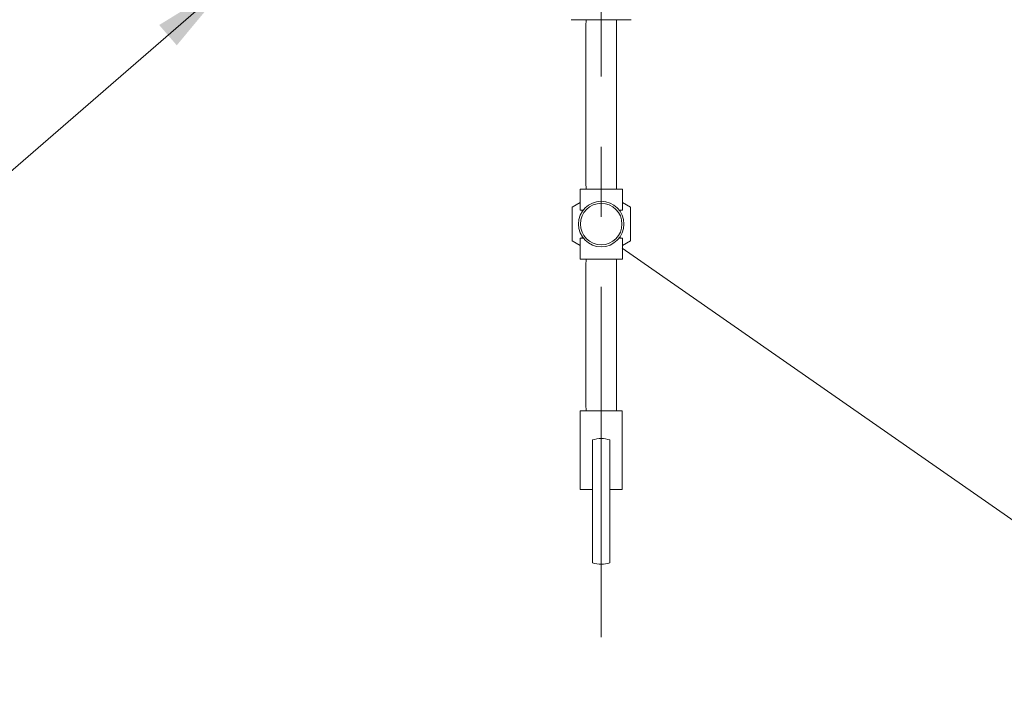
# Model space of a CAD drawing. Header units: inches. Extents: x 1 to 669, y 0 to 417.
# Tile 31 of 256: x 80 to 122, y 204 to 233. Entities that reach past the tile are written whole.
import ezdxf

# ---------------------------------------------------------------- set-up
doc = ezdxf.new("R2010")
doc.units = ezdxf.units.IN
doc.header["$LTSCALE"] = 12
doc.header["$MEASUREMENT"] = 0
doc.linetypes.add('C', pattern=[2, 1.25, -0.25, 0.25, -0.25])
doc.layers.add('C', color=4, linetype='C', lineweight=13)
doc.layers.add('Leader', color=41, linetype='CONTINUOUS', lineweight=13)
for name, color, linetype in [('D', 2, 'CONTINUOUS'), ('Q', 4, 'CONTINUOUS'), ('X', 1, 'CONTINUOUS')]:
    doc.layers.add(name, color=color, linetype=linetype)
doc.styles.get("Standard").update_dxf_attribs({"font": 'SIMPLEX.SHX', "width": 0.875})
doc.dimstyles.get("Standard").update_dxf_attribs({"dimscale": 28, "dimtxt": 0.125, "dimasz": 0.125, "dimexe": 0.04375, "dimexo": 0.0625, "dimgap": 0.04375, "dimtad": 0, "dimtih": 1, "dimtoh": 1, "dimdec": 4, "dimzin": 12, "dimdsep": 46, "dimlunit": 5, "dimtxsty": 'Standard', "dimcen": 0, "dimclrd": 256, "dimclre": 256, "dimclrt": 256, "dimadec": 1, "dimazin": 3, "dimtfac": 0.875, "dimtdec": 4, "dimtofl": 0, "dimtmove": 0, "dimatfit": 2, "dimfxl": 0, "dimtolj": 1, "dimtzin": 12, "dimlwd": 13, "dimlwe": 13, "dimarcsym": 0})

msp = doc.modelspace()

# ---------------------------------------------------------------- linework, layer by layer
at = {"layer": 'C'}
msp.add_line((104.76366, 158.08826), (104.76366, 294.51503), dxfattribs=at)
at = {"layer": 'Leader'}
msp.add_line((105.65753, 222.7436), (142.75873, 196.90279), dxfattribs=at)
at = {"layer": 'Q', "lineweight": 0}
for p, q in [((104.11425, 232.52576), (104.10616, 232.26688)), ((105.41307, 232.52576), (105.42116, 232.26688)), ((104.10616, 232.26688), (104.10616, 225.53464)), ((105.42116, 232.26688), (105.42116, 225.53464)), ((105.66866, 225.27576), (103.85866, 225.27576)), ((103.85866, 224.37576), (103.85866, 225.27576)), ((104.11425, 225.27576), (104.10616, 225.53464)), ((105.41307, 225.27576), (105.42116, 225.53464)), ((105.66866, 224.37576), (105.66866, 225.27576)), ((103.51366, 224.49745), (103.85866, 224.69663)), ((103.51366, 223.05407), (103.51366, 224.49745)), ((103.99514, 224.37576), (103.85866, 224.37576)), ((103.94916, 224.31168), (103.94916, 224.37576)), ((105.66866, 224.37576), (105.53218, 224.37576)), ((105.57816, 224.31168), (105.57816, 224.37576)), ((105.66866, 224.69663), (106.01366, 224.49745)), ((106.01366, 224.49745), (106.01366, 223.05407)), ((103.99514, 223.17576), (103.85866, 223.17576)), ((103.85866, 222.27576), (103.85866, 223.17576)), ((103.94916, 223.17576), (103.94916, 223.23983)), ((105.66866, 223.17576), (105.53218, 223.17576)), ((105.57816, 223.17576), (105.57816, 223.23983)), ((105.66866, 222.27576), (105.66866, 223.17576)), ((103.85866, 222.85488), (103.51366, 223.05407)), ((106.01366, 223.05407), (105.66866, 222.85488)), ((105.66866, 222.27576), (103.85866, 222.27576)), ((104.11425, 222.27576), (104.10616, 222.01688)), ((105.41307, 222.27576), (105.42116, 222.01688)), ((104.10616, 222.01688), (104.10616, 216.03464)), ((105.42116, 222.01688), (105.42116, 216.03464)), ((104.11425, 215.77576), (104.10616, 216.03464)), ((105.41307, 215.77576), (105.42116, 216.03464)), ((104.76366, 215.77576), (103.86366, 215.77576)), ((103.86366, 212.40076), (103.86366, 215.77576)), ((105.66366, 215.77576), (104.76366, 215.77576)), ((105.66366, 212.40076), (105.66366, 215.77576)), ((104.38866, 213.64003), (104.38866, 214.53068)), ((105.13866, 214.53068), (105.13866, 213.64003)), ((104.38866, 213.55165), (104.38866, 213.64003)), ((104.38866, 213.02148), (104.38866, 213.55165)), ((105.13866, 213.64003), (105.13866, 213.55165)), ((105.13866, 213.55165), (105.13866, 213.02148)), ((104.38866, 213.02148), (104.38866, 212.8447)), ((105.13866, 212.8447), (105.13866, 213.02148)), ((104.38866, 209.27083), (104.38866, 212.8447)), ((105.13866, 212.8447), (105.13866, 209.27083)), ((104.38866, 212.40076), (103.86366, 212.40076)), ((105.66366, 212.40076), (105.13866, 212.40076))]:
    msp.add_line(p, q, dxfattribs=at)
for radius in [0.975, 0.89]:
    msp.add_circle((104.76366, 223.77576), radius, dxfattribs=at)
for centre, start, end in [((104.76366, 213.33826), 72.542397, 107.457603), ((104.76366, 210.46326), 252.542397, 287.457603)]:
    msp.add_arc(centre, 1.25, start, end, dxfattribs=at)
at = {"layer": 'X', "lineweight": 0}
for p, q in [((103.85284, 232.52576), (103.47565, 232.52576)), ((104.76357, 232.52576), (103.85296, 232.52576)), ((105.67436, 232.52576), (104.76375, 232.52576)), ((106.05167, 232.52576), (105.67448, 232.52576))]:
    msp.add_line(p, q, dxfattribs=at)
for points in [[(103.85284, 232.52576), (103.85288, 232.52576), (103.85292, 232.52576), (103.85296, 232.52576)], [(104.76357, 232.52576), (104.76359, 232.52576), (104.76362, 232.52576), (104.76364, 232.52576)], [(104.76375, 232.52576), (104.76373, 232.52576), (104.7637, 232.52576), (104.76368, 232.52576)], [(105.67448, 232.52576), (105.67444, 232.52576), (105.6744, 232.52576), (105.67436, 232.52576)]]:
    msp.add_open_spline(points, degree=3, dxfattribs=at)

# ---------------------------------------------------------------- leaders
at = {"layer": 'D', "annotation_type": 0, "has_hookline": 1, "hookline_direction": 1, "text_width": 34.41667}
msp.add_leader([(88.85317, 234.15576), (54.52068, 204.39664), (51.02068, 204.39664)], dimstyle='Standard', override={"dimgap": 0.04375, "dimtad": 0, "dimarcsym": 1}, dxfattribs=at)

doc.saveas('drawing.dxf')
